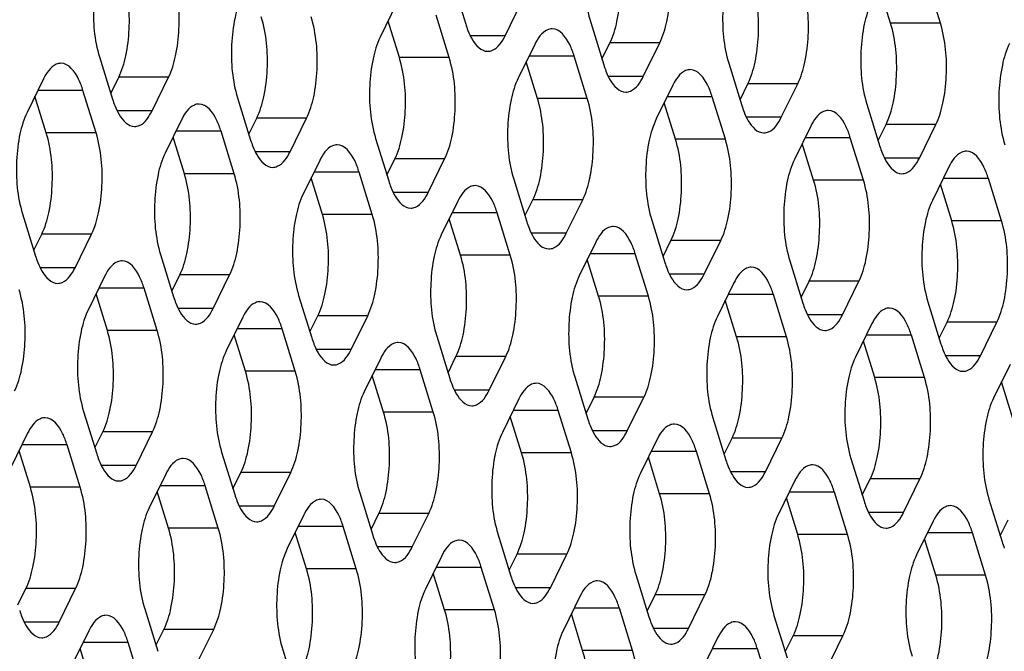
# Model space of a CAD drawing. Header units: millimetres. Extents: x 0 to 420, y 0 to 297.
# Tile 48 of 180: x 193.09 to 201.28, y 59.73 to 64.99. Entities that reach past the tile are written whole.
import ezdxf

# ---------------------------------------------------------------- set-up
doc = ezdxf.new("R2010")
doc.units = ezdxf.units.MM
doc.header["$LTSCALE"] = 23.1
doc.layers.add('ASSI', color=7, linetype='CONTINUOUS')

msp = doc.modelspace()

# ---------------------------------------------------------------- linework, layer by layer
at = {"layer": 'ASSI', "color": 7, "linetype": 'CONTINUOUS'}
for p, q in [((196.693458, 65.30616), (196.802388, 64.953663)), ((200.752488, 64.960503), (200.643558, 65.313)), ((200.338011, 64.960503), (200.243995, 65.264739)), ((197.130653, 64.856633), (197.267921, 65.136357)), ((196.227924, 65.123466), (196.090655, 64.843741)), ((196.250641, 64.673939), (196.156625, 64.978174)), ((196.665119, 64.673939), (196.556189, 65.026436)), ((197.842385, 64.966555), (197.951315, 64.614058)), ((197.376851, 64.78386), (197.239582, 64.504136)), ((197.936401, 64.662319), (198.002371, 64.796752)), ((198.27958, 64.517027), (198.416849, 64.796752)), ((193.755015, 64.67999), (193.863945, 64.327493)), ((197.814046, 64.334333), (197.705116, 64.68683)), ((197.399569, 64.334333), (197.305553, 64.638569)), ((198.991312, 64.626949), (199.100242, 64.274452)), ((193.289482, 64.497296), (193.152213, 64.217572)), ((193.849031, 64.375755), (193.915002, 64.510188)), ((194.19221, 64.230463), (194.329479, 64.510188)), ((193.726676, 64.047769), (193.617747, 64.400266)), ((198.525778, 64.444255), (198.38851, 64.16453)), ((199.085328, 64.322713), (199.151298, 64.457146)), ((199.428507, 64.177422), (199.565776, 64.457146)), ((193.312199, 64.047769), (193.218183, 64.352005)), ((194.903943, 64.340385), (195.012873, 63.987888)), ((198.962973, 63.994727), (198.854043, 64.347225)), ((198.548496, 63.994727), (198.45448, 64.298963)), ((200.140239, 64.287344), (200.249169, 63.934846)), ((194.438409, 64.157691), (194.30114, 63.877966)), ((194.997959, 64.036149), (195.063929, 64.170582)), ((195.341137, 63.890858), (195.478406, 64.170582)), ((199.674706, 64.104649), (199.537437, 63.824925)), ((200.234255, 63.983108), (200.300226, 64.117541)), ((200.577434, 63.837816), (200.714703, 64.117541)), ((194.461126, 63.708163), (194.36711, 64.012399)), ((194.875604, 63.708163), (194.766674, 64.06066)), ((196.05287, 64.000779), (196.1618, 63.648282)), ((200.1119, 63.655122), (200.002971, 64.007619)), ((199.697423, 63.655122), (199.603407, 63.959358)), ((196.146886, 63.696543), (196.212856, 63.830977)), ((196.490065, 63.551252), (196.627333, 63.830977)), ((195.587336, 63.818085), (195.450067, 63.538361)), ((200.823633, 63.765044), (200.686364, 63.485319)), ((195.610053, 63.368558), (195.516037, 63.672794)), ((196.024531, 63.368558), (195.915601, 63.721055)), ((197.201797, 63.661174), (197.310727, 63.308677)), ((201.260828, 63.315516), (201.151898, 63.668013)), ((200.84635, 63.315516), (200.752334, 63.619752)), ((196.736263, 63.478479), (196.598994, 63.198755)), ((197.295813, 63.356938), (197.361783, 63.491371)), ((197.638992, 63.211646), (197.776261, 63.491371)), ((193.114428, 63.37461), (193.223357, 63.022112)), ((197.173458, 63.028952), (197.064528, 63.381449)), ((196.758981, 63.028952), (196.664965, 63.333188)), ((198.350724, 63.321568), (198.459654, 62.969071)), ((193.208444, 63.070374), (193.274414, 63.204807)), ((193.551622, 62.925082), (193.688891, 63.204807)), ((197.885191, 63.138874), (197.747922, 62.859149)), ((198.44474, 63.017332), (198.51071, 63.151765)), ((198.787919, 62.872041), (198.925188, 63.151765)), ((194.263355, 63.035004), (194.372285, 62.682507)), ((198.322385, 62.689347), (198.213455, 63.041844)), ((197.907908, 62.689347), (197.813892, 62.993582)), ((199.499651, 62.981963), (199.608581, 62.629465)), ((193.797821, 62.85231), (193.660552, 62.572585)), ((194.357371, 62.730768), (194.423341, 62.865201)), ((194.70055, 62.585477), (194.837818, 62.865201)), ((199.034118, 62.799268), (198.896849, 62.519544)), ((199.593667, 62.677727), (199.659638, 62.81216)), ((199.936846, 62.532435), (200.074115, 62.81216)), ((193.820538, 62.402782), (193.726522, 62.707018)), ((194.235016, 62.402782), (194.126086, 62.755279)), ((195.412282, 62.695398), (195.521212, 62.342901)), ((199.471312, 62.349741), (199.362383, 62.702238)), ((199.056835, 62.349741), (198.962819, 62.653977)), ((200.648579, 62.642357), (200.757509, 62.28986)), ((195.506298, 62.391163), (195.572268, 62.525596)), ((195.849477, 62.245871), (195.986746, 62.525596)), ((194.946748, 62.512704), (194.809479, 62.23298)), ((200.183045, 62.459663), (200.045776, 62.179938)), ((200.742595, 62.338121), (200.808565, 62.472554)), ((201.085773, 62.19283), (201.223042, 62.472554)), ((194.969466, 62.063177), (194.87545, 62.367413)), ((195.383943, 62.063177), (195.275013, 62.415674)), ((196.561209, 62.355793), (196.670139, 62.003296)), ((200.62024, 62.010135), (200.51131, 62.362633)), ((200.205762, 62.010135), (200.111746, 62.314371)), ((196.095675, 62.173098), (195.958407, 61.893374)), ((196.655225, 62.051557), (196.721195, 62.18599)), ((196.998404, 61.906266), (197.135673, 62.18599)), ((201.331972, 62.120057), (201.194703, 61.840333)), ((196.118393, 61.723571), (196.024377, 62.027807)), ((196.53287, 61.723571), (196.42394, 62.076068)), ((197.710136, 62.016187), (197.819066, 61.66369)), ((201.354689, 61.67053), (201.260673, 61.974766)), ((197.244603, 61.833493), (197.107334, 61.553768)), ((197.804152, 61.711951), (197.870123, 61.846384)), ((198.147331, 61.56666), (198.2846, 61.846384)), ((193.622767, 61.729623), (193.731697, 61.377126)), ((197.681797, 61.383966), (197.572868, 61.736463)), ((197.26732, 61.383966), (197.173304, 61.688201)), ((198.859064, 61.676582), (198.967993, 61.324085)), ((193.157233, 61.546929), (193.019964, 61.267204)), ((193.716783, 61.425387), (193.782753, 61.55982)), ((194.059962, 61.280096), (194.19723, 61.55982)), ((193.594428, 61.097401), (193.485498, 61.449899)), ((198.39353, 61.493887), (198.256261, 61.214163)), ((198.95308, 61.372346), (199.01905, 61.506779)), ((199.296258, 61.227054), (199.433527, 61.506779)), ((193.17995, 61.097401), (193.085934, 61.401637)), ((194.771694, 61.390017), (194.880624, 61.03752)), ((198.830725, 61.04436), (198.721795, 61.396857)), ((198.416247, 61.04436), (198.322231, 61.348596)), ((200.007991, 61.336976), (200.116921, 60.984479)), ((194.30616, 61.207323), (194.168891, 60.927599)), ((194.86571, 61.085782), (194.93168, 61.220215)), ((195.208889, 60.94049), (195.346158, 61.220215)), ((199.542457, 61.154282), (199.405188, 60.874557)), ((200.102007, 61.03274), (200.167977, 61.167173)), ((200.445186, 60.887449), (200.582454, 61.167173)), ((194.328878, 60.757796), (194.234862, 61.062032)), ((194.743355, 60.757796), (194.634425, 61.110293)), ((195.920621, 61.050412), (196.029551, 60.697915)), ((199.979652, 60.704754), (199.870722, 61.057252)), ((199.565174, 60.704754), (199.471158, 61.00899)), ((201.156918, 60.99737), (201.265848, 60.644873)), ((196.014637, 60.746176), (196.080607, 60.880609)), ((196.357816, 60.600885), (196.495085, 60.880609)), ((195.455087, 60.867718), (195.317819, 60.587993)), ((200.691384, 60.814676), (200.554115, 60.534952)), ((201.250934, 60.693135), (201.316904, 60.827568)), ((195.477805, 60.41819), (195.383789, 60.722426)), ((195.892282, 60.41819), (195.783352, 60.770687)), ((201.128579, 60.365149), (201.019649, 60.717646)), ((197.069548, 60.710806), (197.178478, 60.358309)), ((200.714102, 60.365149), (200.620086, 60.669385)), ((196.604015, 60.528112), (196.466746, 60.248387)), ((197.163564, 60.40657), (197.229535, 60.541003)), ((197.506743, 60.261279), (197.644012, 60.541003)), ((197.041209, 60.078585), (196.93228, 60.431082)), ((196.626732, 60.078585), (196.532716, 60.382821)), ((198.218476, 60.371201), (198.327405, 60.018704)), ((193.076195, 60.120006), (193.142165, 60.254439)), ((193.419374, 59.974715), (193.556643, 60.254439)), ((197.752942, 60.188506), (197.615673, 59.908782)), ((198.312492, 60.066965), (198.378462, 60.201398)), ((198.65567, 59.921673), (198.792939, 60.201398)), ((194.131106, 60.084637), (194.240036, 59.732139)), ((198.190137, 59.738979), (198.081207, 60.091476)), ((197.775659, 59.738979), (197.681643, 60.043215)), ((199.367403, 60.031595), (199.476333, 59.679098)), ((193.665572, 59.901942), (193.528304, 59.622218)), ((194.225122, 59.780401), (194.291092, 59.914834)), ((194.568301, 59.635109), (194.70557, 59.914834)), ((198.901869, 59.848901), (198.7646, 59.569176)), ((199.461419, 59.727359), (199.527389, 59.861792)), ((199.804598, 59.582068), (199.941866, 59.861792)), ((193.68829, 59.452415), (193.594274, 59.756651)), ((194.102767, 59.452415), (193.993837, 59.804912)), ((195.280033, 59.745031), (195.388963, 59.392534)), ((199.339064, 59.399374), (199.230134, 59.751871))]:
    msp.add_line(p, q, dxfattribs=at)
at = {"layer": 'ASSI', "color": 9, "linetype": 'CONTINUOUS'}
for p, q in [((200.752488, 64.960503), (200.338011, 64.960503)), ((197.130653, 64.856633), (196.840515, 64.856633)), ((198.416849, 64.796752), (198.002371, 64.796752)), ((196.665119, 64.673939), (196.250641, 64.673939)), ((197.705116, 64.68683), (197.329236, 64.68683)), ((194.329479, 64.510188), (193.915002, 64.510188)), ((198.27958, 64.517027), (197.989442, 64.517027)), ((193.617747, 64.400266), (193.241866, 64.400266)), ((199.565776, 64.457146), (199.151298, 64.457146)), ((197.814046, 64.334333), (197.399569, 64.334333)), ((198.854043, 64.347225), (198.478163, 64.347225)), ((194.19221, 64.230463), (193.902072, 64.230463)), ((195.478406, 64.170582), (195.063929, 64.170582)), ((199.428507, 64.177422), (199.138369, 64.177422)), ((200.714703, 64.117541), (200.300226, 64.117541)), ((193.726676, 64.047769), (193.312199, 64.047769)), ((194.766674, 64.06066), (194.390793, 64.06066)), ((198.962973, 63.994727), (198.548496, 63.994727)), ((200.002971, 64.007619), (199.62709, 64.007619)), ((195.341137, 63.890858), (195.051, 63.890858)), ((196.627333, 63.830977), (196.212856, 63.830977)), ((200.577434, 63.837816), (200.287296, 63.837816)), ((194.875604, 63.708163), (194.461126, 63.708163)), ((195.915601, 63.721055), (195.539721, 63.721055)), ((201.151898, 63.668013), (200.776017, 63.668013)), ((200.1119, 63.655122), (199.697423, 63.655122)), ((196.490065, 63.551252), (196.199927, 63.551252)), ((197.776261, 63.491371), (197.361783, 63.491371)), ((196.024531, 63.368558), (195.610053, 63.368558)), ((197.064528, 63.381449), (196.688648, 63.381449)), ((201.260828, 63.315516), (200.84635, 63.315516)), ((193.688891, 63.204807), (193.274414, 63.204807)), ((197.638992, 63.211646), (197.348854, 63.211646)), ((198.925188, 63.151765), (198.51071, 63.151765)), ((197.173458, 63.028952), (196.758981, 63.028952)), ((198.213455, 63.041844), (197.837575, 63.041844)), ((193.551622, 62.925082), (193.261485, 62.925082)), ((194.837818, 62.865201), (194.423341, 62.865201)), ((198.787919, 62.872041), (198.497781, 62.872041)), ((200.074115, 62.81216), (199.659638, 62.81216)), ((194.126086, 62.755279), (193.750206, 62.755279)), ((198.322385, 62.689347), (197.907908, 62.689347)), ((199.362383, 62.702238), (198.986502, 62.702238)), ((194.70055, 62.585477), (194.410412, 62.585477)), ((195.986746, 62.525596), (195.572268, 62.525596)), ((199.936846, 62.532435), (199.646708, 62.532435)), ((201.223042, 62.472554), (200.808565, 62.472554)), ((194.235016, 62.402782), (193.820538, 62.402782)), ((195.275013, 62.415674), (194.899133, 62.415674)), ((200.51131, 62.362633), (200.135429, 62.362633)), ((199.471312, 62.349741), (199.056835, 62.349741)), ((195.849477, 62.245871), (195.559339, 62.245871)), ((201.085773, 62.19283), (200.795636, 62.19283)), ((197.135673, 62.18599), (196.721195, 62.18599)), ((195.383943, 62.063177), (194.969466, 62.063177)), ((196.42394, 62.076068), (196.04806, 62.076068)), ((200.62024, 62.010135), (200.205762, 62.010135)), ((196.998404, 61.906266), (196.708266, 61.906266)), ((198.2846, 61.846384), (197.870123, 61.846384)), ((196.53287, 61.723571), (196.118393, 61.723571)), ((197.572868, 61.736463), (197.196987, 61.736463)), ((194.19723, 61.55982), (193.782753, 61.55982)), ((198.147331, 61.56666), (197.857193, 61.56666)), ((193.485498, 61.449899), (193.109618, 61.449899)), ((199.433527, 61.506779), (199.01905, 61.506779)), ((197.681797, 61.383966), (197.26732, 61.383966)), ((198.721795, 61.396857), (198.345914, 61.396857)), ((194.059962, 61.280096), (193.769824, 61.280096)), ((195.346158, 61.220215), (194.93168, 61.220215)), ((199.296258, 61.227054), (199.006121, 61.227054)), ((200.582454, 61.167173), (200.167977, 61.167173)), ((193.594428, 61.097401), (193.17995, 61.097401)), ((194.634425, 61.110293), (194.258545, 61.110293)), ((198.830725, 61.04436), (198.416247, 61.04436)), ((199.870722, 61.057252), (199.494842, 61.057252)), ((195.208889, 60.94049), (194.918751, 60.94049)), ((196.495085, 60.880609), (196.080607, 60.880609)), ((200.445186, 60.887449), (200.155048, 60.887449)), ((194.743355, 60.757796), (194.328878, 60.757796)), ((195.783352, 60.770687), (195.407472, 60.770687)), ((201.019649, 60.717646), (200.643769, 60.717646)), ((199.979652, 60.704754), (199.565174, 60.704754)), ((196.357816, 60.600885), (196.067678, 60.600885)), ((197.644012, 60.541003), (197.229535, 60.541003)), ((195.892282, 60.41819), (195.477805, 60.41819)), ((196.93228, 60.431082), (196.556399, 60.431082)), ((201.128579, 60.365149), (200.714102, 60.365149)), ((193.556643, 60.254439), (193.142165, 60.254439)), ((197.506743, 60.261279), (197.216605, 60.261279)), ((198.792939, 60.201398), (198.378462, 60.201398)), ((197.041209, 60.078585), (196.626732, 60.078585)), ((198.081207, 60.091476), (197.705326, 60.091476)), ((193.419374, 59.974715), (193.129236, 59.974715)), ((194.70557, 59.914834), (194.291092, 59.914834)), ((198.65567, 59.921673), (198.365533, 59.921673)), ((199.941866, 59.861792), (199.527389, 59.861792)), ((193.993837, 59.804912), (193.617957, 59.804912)), ((198.190137, 59.738979), (197.775659, 59.738979)), ((199.230134, 59.751871), (198.854254, 59.751871))]:
    msp.add_line(p, q, dxfattribs=at)
at = {"layer": 'ASSI', "color": 7, "linetype": 'CONTINUOUS'}
for centre in [(197.521634, 65.174867), (198.670561, 64.835261), (194.583192, 64.548697), (199.819488, 64.495656), (195.732119, 64.209092), (200.968416, 64.15605), (196.881046, 63.869486), (198.029973, 63.52988), (193.942604, 63.243316), (199.178901, 63.190275), (195.091531, 62.903711), (200.327828, 62.850669), (196.240458, 62.564105), (201.476755, 62.511064), (197.389385, 62.2245), (198.538313, 61.884894), (194.450943, 61.59833), (199.68724, 61.545288), (195.59987, 61.258724), (200.836167, 61.205683), (196.748797, 60.919119), (201.985094, 60.866077), (197.897725, 60.579513), (193.810355, 60.292949), (199.046652, 60.239907)]:
    msp.add_arc(centre, 0.752494, 197.0952528, 201.3642162, dxfattribs=at)
for points, knots in [([(197.88017, 65.809517), (197.85256, 65.753253), (197.812607, 65.619815), (197.779944, 65.33616), (197.79866, 65.10805), (197.842385, 64.966555)], [0, 0, 0, 0, 0.21941541, 0.48151876, 1, 1, 1, 1]), ([(198.002371, 64.796752), (198.029981, 64.853016), (198.069935, 64.986454), (198.102598, 65.270109), (198.083882, 65.498218), (198.040156, 65.639714)], [0, 0, 0, 0, 0.21941541, 0.48151876, 1, 1, 1, 1]), ([(198.416849, 64.796752), (198.444459, 64.853016), (198.484412, 64.986454), (198.517075, 65.270109), (198.498359, 65.498218), (198.454634, 65.639714)], [0, 0, 0, 0, 0.21941541, 0.48151876, 1, 1, 1, 1]), ([(193.792801, 65.522953), (193.765191, 65.466689), (193.725237, 65.333251), (193.692574, 65.049596), (193.71129, 64.821486), (193.755015, 64.67999)], [0, 0, 0, 0, 0.21941541, 0.48151876, 1, 1, 1, 1]), ([(199.029098, 65.469911), (199.001487, 65.413647), (198.961534, 65.280209), (198.928871, 64.996554), (198.947587, 64.768445), (198.991312, 64.626949)], [0, 0, 0, 0, 0.21941541, 0.48151876, 1, 1, 1, 1]), ([(193.915002, 64.510188), (193.942612, 64.566451), (193.982565, 64.69989), (194.015228, 64.983545), (193.996512, 65.211654), (193.952787, 65.35315)], [0, 0, 0, 0, 0.21941541, 0.48151876, 1, 1, 1, 1]), ([(194.329479, 64.510188), (194.357089, 64.566451), (194.397043, 64.69989), (194.429706, 64.983545), (194.41099, 65.211654), (194.367264, 65.35315)], [0, 0, 0, 0, 0.21941541, 0.48151876, 1, 1, 1, 1]), ([(199.151298, 64.457146), (199.178909, 64.51341), (199.218862, 64.646848), (199.251525, 64.930503), (199.232809, 65.158613), (199.189084, 65.300108)], [0, 0, 0, 0, 0.21941541, 0.48151876, 1, 1, 1, 1]), ([(199.565776, 64.457146), (199.593386, 64.51341), (199.63334, 64.646848), (199.666002, 64.930503), (199.647287, 65.158613), (199.603561, 65.300108)], [0, 0, 0, 0, 0.21941541, 0.48151876, 1, 1, 1, 1]), ([(194.941728, 65.183347), (194.914118, 65.127083), (194.874164, 64.993645), (194.841501, 64.70999), (194.860217, 64.48188), (194.903943, 64.340385)], [0, 0, 0, 0, 0.21941541, 0.48151876, 1, 1, 1, 1]), ([(200.178025, 65.130306), (200.150414, 65.074042), (200.110461, 64.940604), (200.077798, 64.656949), (200.096514, 64.428839), (200.140239, 64.287344)], [0, 0, 0, 0, 0.21941541, 0.48151876, 1, 1, 1, 1]), ([(195.063929, 64.170582), (195.091539, 64.226846), (195.131493, 64.360284), (195.164155, 64.643939), (195.14544, 64.872049), (195.101714, 65.013544)], [0, 0, 0, 0, 0.21941541, 0.48151876, 1, 1, 1, 1]), ([(195.478406, 64.170582), (195.506017, 64.226846), (195.54597, 64.360284), (195.578633, 64.643939), (195.559917, 64.872049), (195.516192, 65.013544)], [0, 0, 0, 0, 0.21941541, 0.48151876, 1, 1, 1, 1]), ([(196.820849, 64.900737), (196.83085, 64.875275), (196.862723, 64.803403), (196.931022, 64.726634), (196.985516, 64.726638)], [0, 0, 0, 0, 0.33421878, 1, 1, 1, 1]), ([(197.521988, 64.913855), (197.508699, 64.913854), (197.441239, 64.897392), (197.400552, 64.832158), (197.376851, 64.78386)], [0, 0, 0, 0, 0.19807466, 1, 1, 1, 1]), ([(197.705116, 64.68683), (197.695042, 64.71943), (197.663182, 64.808359), (197.587531, 64.91386), (197.521988, 64.913855)], [0, 0, 0, 0, 0.34235998, 1, 1, 1, 1]), ([(200.300226, 64.117541), (200.327836, 64.173804), (200.367789, 64.307243), (200.400452, 64.590898), (200.381736, 64.819007), (200.338011, 64.960503)], [0, 0, 0, 0, 0.21941541, 0.48151876, 1, 1, 1, 1]), ([(200.714703, 64.117541), (200.742313, 64.173804), (200.782267, 64.307243), (200.81493, 64.590898), (200.796214, 64.819007), (200.752488, 64.960503)], [0, 0, 0, 0, 0.21941541, 0.48151876, 1, 1, 1, 1]), ([(196.090655, 64.843741), (196.063045, 64.787478), (196.023091, 64.65404), (195.990429, 64.370385), (196.009144, 64.142275), (196.05287, 64.000779)], [0, 0, 0, 0, 0.21941541, 0.48151876, 1, 1, 1, 1]), ([(196.985516, 64.726638), (196.998804, 64.726639), (197.066265, 64.743101), (197.106952, 64.808335), (197.130653, 64.856633)], [0, 0, 0, 0, 0.19807466, 1, 1, 1, 1]), ([(201.326952, 64.7907), (201.299342, 64.734436), (201.259388, 64.600998), (201.226725, 64.317343), (201.245441, 64.089234), (201.289167, 63.947738)], [0, 0, 0, 0, 0.21941541, 0.48151876, 1, 1, 1, 1]), ([(196.212856, 63.830977), (196.240466, 63.88724), (196.28042, 64.020678), (196.313083, 64.304333), (196.294367, 64.532443), (196.250641, 64.673939)], [0, 0, 0, 0, 0.21941541, 0.48151876, 1, 1, 1, 1]), ([(196.627333, 63.830977), (196.654944, 63.88724), (196.694897, 64.020678), (196.72756, 64.304333), (196.708844, 64.532443), (196.665119, 64.673939)], [0, 0, 0, 0, 0.21941541, 0.48151876, 1, 1, 1, 1]), ([(193.434618, 64.627291), (193.42133, 64.62729), (193.353869, 64.610828), (193.313183, 64.545594), (193.289482, 64.497296)], [0, 0, 0, 0, 0.19807466, 1, 1, 1, 1]), ([(193.617747, 64.400266), (193.607672, 64.432866), (193.575812, 64.521795), (193.500162, 64.627296), (193.434618, 64.627291)], [0, 0, 0, 0, 0.34235998, 1, 1, 1, 1]), ([(198.670915, 64.57425), (198.657627, 64.574249), (198.590166, 64.557786), (198.549479, 64.492552), (198.525778, 64.444255)], [0, 0, 0, 0, 0.19807466, 1, 1, 1, 1]), ([(198.854043, 64.347225), (198.843969, 64.379825), (198.812109, 64.468753), (198.736458, 64.574255), (198.670915, 64.57425)], [0, 0, 0, 0, 0.34235998, 1, 1, 1, 1]), ([(197.239582, 64.504136), (197.211972, 64.447872), (197.172019, 64.314434), (197.139356, 64.030779), (197.158072, 63.802669), (197.201797, 63.661174)], [0, 0, 0, 0, 0.21941541, 0.48151876, 1, 1, 1, 1]), ([(197.969776, 64.561132), (197.979777, 64.53567), (198.01165, 64.463797), (198.079949, 64.387028), (198.134443, 64.387032)], [0, 0, 0, 0, 0.33421878, 1, 1, 1, 1]), ([(198.134443, 64.387032), (198.147732, 64.387033), (198.215192, 64.403496), (198.255879, 64.46873), (198.27958, 64.517027)], [0, 0, 0, 0, 0.19807466, 1, 1, 1, 1]), ([(197.361783, 63.491371), (197.389393, 63.547635), (197.429347, 63.681073), (197.46201, 63.964728), (197.443294, 64.192837), (197.399569, 64.334333)], [0, 0, 0, 0, 0.21941541, 0.48151876, 1, 1, 1, 1]), ([(197.776261, 63.491371), (197.803871, 63.547635), (197.843824, 63.681073), (197.876487, 63.964728), (197.857771, 64.192837), (197.814046, 64.334333)], [0, 0, 0, 0, 0.21941541, 0.48151876, 1, 1, 1, 1]), ([(193.882407, 64.274567), (193.892407, 64.249105), (193.924281, 64.177233), (193.99258, 64.100464), (194.047074, 64.100468)], [0, 0, 0, 0, 0.33421878, 1, 1, 1, 1]), ([(194.583546, 64.287686), (194.570257, 64.287685), (194.502796, 64.271222), (194.46211, 64.205988), (194.438409, 64.157691)], [0, 0, 0, 0, 0.19807466, 1, 1, 1, 1]), ([(194.766674, 64.06066), (194.7566, 64.09326), (194.724739, 64.182189), (194.649089, 64.28769), (194.583546, 64.287686)], [0, 0, 0, 0, 0.34235998, 1, 1, 1, 1]), ([(193.152213, 64.217572), (193.124603, 64.161308), (193.084649, 64.02787), (193.051986, 63.744215), (193.070702, 63.516105), (193.114428, 63.37461)], [0, 0, 0, 0, 0.21941541, 0.48151876, 1, 1, 1, 1]), ([(194.047074, 64.100468), (194.060362, 64.100469), (194.127823, 64.116932), (194.168509, 64.182166), (194.19221, 64.230463)], [0, 0, 0, 0, 0.19807466, 1, 1, 1, 1]), ([(198.38851, 64.16453), (198.360899, 64.108267), (198.320946, 63.974828), (198.288283, 63.691173), (198.306999, 63.463064), (198.350724, 63.321568)], [0, 0, 0, 0, 0.21941541, 0.48151876, 1, 1, 1, 1]), ([(199.118704, 64.221526), (199.128704, 64.196064), (199.160578, 64.124192), (199.228877, 64.047423), (199.28337, 64.047427)], [0, 0, 0, 0, 0.33421878, 1, 1, 1, 1]), ([(199.28337, 64.047427), (199.296659, 64.047428), (199.364119, 64.06389), (199.404806, 64.129124), (199.428507, 64.177422)], [0, 0, 0, 0, 0.19807466, 1, 1, 1, 1]), ([(199.819842, 64.234644), (199.806554, 64.234643), (199.739093, 64.218181), (199.698407, 64.152947), (199.674706, 64.104649)], [0, 0, 0, 0, 0.19807466, 1, 1, 1, 1]), ([(200.002971, 64.007619), (199.992896, 64.040219), (199.961036, 64.129148), (199.885386, 64.234649), (199.819842, 64.234644)], [0, 0, 0, 0, 0.34235998, 1, 1, 1, 1]), ([(193.274414, 63.204807), (193.302024, 63.261071), (193.341977, 63.394509), (193.37464, 63.678164), (193.355924, 63.906273), (193.312199, 64.047769)], [0, 0, 0, 0, 0.21941541, 0.48151876, 1, 1, 1, 1]), ([(193.688891, 63.204807), (193.716501, 63.261071), (193.756455, 63.394509), (193.789118, 63.678164), (193.770402, 63.906273), (193.726676, 64.047769)], [0, 0, 0, 0, 0.21941541, 0.48151876, 1, 1, 1, 1]), ([(198.51071, 63.151765), (198.538321, 63.208029), (198.578274, 63.341467), (198.610937, 63.625122), (198.592221, 63.853232), (198.548496, 63.994727)], [0, 0, 0, 0, 0.21941541, 0.48151876, 1, 1, 1, 1]), ([(198.925188, 63.151765), (198.952798, 63.208029), (198.992752, 63.341467), (199.025414, 63.625122), (199.006699, 63.853232), (198.962973, 63.994727)], [0, 0, 0, 0, 0.21941541, 0.48151876, 1, 1, 1, 1]), ([(195.031334, 63.934962), (195.041335, 63.9095), (195.073208, 63.837628), (195.141507, 63.760859), (195.196001, 63.760863)], [0, 0, 0, 0, 0.33421878, 1, 1, 1, 1]), ([(195.732473, 63.94808), (195.719184, 63.948079), (195.651724, 63.931617), (195.611037, 63.866383), (195.587336, 63.818085)], [0, 0, 0, 0, 0.19807466, 1, 1, 1, 1]), ([(195.915601, 63.721055), (195.905527, 63.753655), (195.873666, 63.842583), (195.798016, 63.948085), (195.732473, 63.94808)], [0, 0, 0, 0, 0.34235998, 1, 1, 1, 1]), ([(194.30114, 63.877966), (194.27353, 63.821702), (194.233576, 63.688264), (194.200914, 63.404609), (194.219629, 63.1765), (194.263355, 63.035004)], [0, 0, 0, 0, 0.21941541, 0.48151876, 1, 1, 1, 1]), ([(195.196001, 63.760863), (195.209289, 63.760863), (195.27675, 63.777326), (195.317436, 63.84256), (195.341137, 63.890858)], [0, 0, 0, 0, 0.19807466, 1, 1, 1, 1]), ([(200.267631, 63.88192), (200.277631, 63.856458), (200.309505, 63.784586), (200.377804, 63.707817), (200.432298, 63.707821)], [0, 0, 0, 0, 0.33421878, 1, 1, 1, 1]), ([(200.432298, 63.707821), (200.445586, 63.707822), (200.513047, 63.724285), (200.553733, 63.789519), (200.577434, 63.837816)], [0, 0, 0, 0, 0.19807466, 1, 1, 1, 1]), ([(200.968769, 63.895039), (200.955481, 63.895038), (200.88802, 63.878575), (200.847334, 63.813341), (200.823633, 63.765044)], [0, 0, 0, 0, 0.19807466, 1, 1, 1, 1]), ([(201.151898, 63.668013), (201.141824, 63.700613), (201.109963, 63.789542), (201.034313, 63.895043), (200.968769, 63.895039)], [0, 0, 0, 0, 0.34235998, 1, 1, 1, 1]), ([(199.537437, 63.824925), (199.509827, 63.768661), (199.469873, 63.635223), (199.43721, 63.351568), (199.455926, 63.123458), (199.499651, 62.981963)], [0, 0, 0, 0, 0.21941541, 0.48151876, 1, 1, 1, 1]), ([(194.423341, 62.865201), (194.450951, 62.921465), (194.490905, 63.054903), (194.523567, 63.338558), (194.504852, 63.566668), (194.461126, 63.708163)], [0, 0, 0, 0, 0.21941541, 0.48151876, 1, 1, 1, 1]), ([(194.837818, 62.865201), (194.865429, 62.921465), (194.905382, 63.054903), (194.938045, 63.338558), (194.919329, 63.566668), (194.875604, 63.708163)], [0, 0, 0, 0, 0.21941541, 0.48151876, 1, 1, 1, 1]), ([(196.180261, 63.595356), (196.190262, 63.569894), (196.222135, 63.498022), (196.290434, 63.421253), (196.344928, 63.421257)], [0, 0, 0, 0, 0.33421878, 1, 1, 1, 1]), ([(196.8814, 63.608474), (196.868111, 63.608474), (196.800651, 63.592011), (196.759964, 63.526777), (196.736263, 63.478479)], [0, 0, 0, 0, 0.19807466, 1, 1, 1, 1]), ([(197.064528, 63.381449), (197.054454, 63.414049), (197.022594, 63.502978), (196.946943, 63.608479), (196.8814, 63.608474)], [0, 0, 0, 0, 0.34235998, 1, 1, 1, 1]), ([(199.659638, 62.81216), (199.687248, 62.868424), (199.727201, 63.001862), (199.759864, 63.285517), (199.741148, 63.513626), (199.697423, 63.655122)], [0, 0, 0, 0, 0.21941541, 0.48151876, 1, 1, 1, 1]), ([(200.074115, 62.81216), (200.101725, 62.868424), (200.141679, 63.001862), (200.174342, 63.285517), (200.155626, 63.513626), (200.1119, 63.655122)], [0, 0, 0, 0, 0.21941541, 0.48151876, 1, 1, 1, 1]), ([(195.450067, 63.538361), (195.422457, 63.482097), (195.382504, 63.348659), (195.349841, 63.065004), (195.368557, 62.836894), (195.412282, 62.695398)], [0, 0, 0, 0, 0.21941541, 0.48151876, 1, 1, 1, 1]), ([(196.344928, 63.421257), (196.358216, 63.421258), (196.425677, 63.43772), (196.466364, 63.502954), (196.490065, 63.551252)], [0, 0, 0, 0, 0.19807466, 1, 1, 1, 1]), ([(200.686364, 63.485319), (200.658754, 63.429055), (200.6188, 63.295617), (200.586137, 63.011962), (200.604853, 62.783853), (200.648579, 62.642357)], [0, 0, 0, 0, 0.21941541, 0.48151876, 1, 1, 1, 1]), ([(195.572268, 62.525596), (195.599878, 62.581859), (195.639832, 62.715297), (195.672495, 62.998952), (195.653779, 63.227062), (195.610053, 63.368558)], [0, 0, 0, 0, 0.21941541, 0.48151876, 1, 1, 1, 1]), ([(195.986746, 62.525596), (196.014356, 62.581859), (196.054309, 62.715297), (196.086972, 62.998952), (196.068256, 63.227062), (196.024531, 63.368558)], [0, 0, 0, 0, 0.21941541, 0.48151876, 1, 1, 1, 1]), ([(197.329188, 63.255751), (197.339189, 63.230289), (197.371062, 63.158416), (197.439362, 63.081647), (197.493855, 63.081651)], [0, 0, 0, 0, 0.33421878, 1, 1, 1, 1]), ([(198.030327, 63.268869), (198.017039, 63.268868), (197.949578, 63.252406), (197.908892, 63.187171), (197.885191, 63.138874)], [0, 0, 0, 0, 0.19807466, 1, 1, 1, 1]), ([(198.213455, 63.041844), (198.203381, 63.074444), (198.171521, 63.163372), (198.09587, 63.268874), (198.030327, 63.268869)], [0, 0, 0, 0, 0.34235998, 1, 1, 1, 1]), ([(200.808565, 62.472554), (200.836175, 62.528818), (200.876129, 62.662256), (200.908791, 62.945911), (200.890076, 63.174021), (200.84635, 63.315516)], [0, 0, 0, 0, 0.21941541, 0.48151876, 1, 1, 1, 1]), ([(201.223042, 62.472554), (201.250653, 62.528818), (201.290606, 62.662256), (201.323269, 62.945911), (201.304553, 63.174021), (201.260828, 63.315516)], [0, 0, 0, 0, 0.21941541, 0.48151876, 1, 1, 1, 1]), ([(196.598994, 63.198755), (196.571384, 63.142491), (196.531431, 63.009053), (196.498768, 62.725398), (196.517484, 62.497288), (196.561209, 62.355793)], [0, 0, 0, 0, 0.21941541, 0.48151876, 1, 1, 1, 1]), ([(197.493855, 63.081651), (197.507144, 63.081652), (197.574604, 63.098115), (197.615291, 63.163349), (197.638992, 63.211646)], [0, 0, 0, 0, 0.19807466, 1, 1, 1, 1]), ([(196.721195, 62.18599), (196.748806, 62.242254), (196.788759, 62.375692), (196.821422, 62.659347), (196.802706, 62.887457), (196.758981, 63.028952)], [0, 0, 0, 0, 0.21941541, 0.48151876, 1, 1, 1, 1]), ([(197.135673, 62.18599), (197.163283, 62.242254), (197.203236, 62.375692), (197.235899, 62.659347), (197.217184, 62.887457), (197.173458, 63.028952)], [0, 0, 0, 0, 0.21941541, 0.48151876, 1, 1, 1, 1]), ([(193.241819, 62.969186), (193.251819, 62.943724), (193.283693, 62.871852), (193.351992, 62.795083), (193.406486, 62.795087)], [0, 0, 0, 0, 0.33421878, 1, 1, 1, 1]), ([(193.406486, 62.795087), (193.419774, 62.795088), (193.487235, 62.811551), (193.527921, 62.876785), (193.551622, 62.925082)], [0, 0, 0, 0, 0.19807466, 1, 1, 1, 1]), ([(193.942958, 62.982305), (193.929669, 62.982304), (193.862208, 62.965841), (193.821522, 62.900607), (193.797821, 62.85231)], [0, 0, 0, 0, 0.19807466, 1, 1, 1, 1]), ([(194.126086, 62.755279), (194.116012, 62.787879), (194.084151, 62.876808), (194.008501, 62.982309), (193.942958, 62.982305)], [0, 0, 0, 0, 0.34235998, 1, 1, 1, 1]), ([(199.179254, 62.929263), (199.165966, 62.929262), (199.098505, 62.9128), (199.057819, 62.847566), (199.034118, 62.799268)], [0, 0, 0, 0, 0.19807466, 1, 1, 1, 1]), ([(199.362383, 62.702238), (199.352308, 62.734838), (199.320448, 62.823767), (199.244798, 62.929268), (199.179254, 62.929263)], [0, 0, 0, 0, 0.34235998, 1, 1, 1, 1]), ([(197.747922, 62.859149), (197.720311, 62.802886), (197.680358, 62.669447), (197.647695, 62.385792), (197.666411, 62.157683), (197.710136, 62.016187)], [0, 0, 0, 0, 0.21941541, 0.48151876, 1, 1, 1, 1]), ([(198.478116, 62.916145), (198.488116, 62.890683), (198.51999, 62.818811), (198.588289, 62.742042), (198.642782, 62.742046)], [0, 0, 0, 0, 0.33421878, 1, 1, 1, 1]), ([(198.642782, 62.742046), (198.656071, 62.742047), (198.723532, 62.758509), (198.764218, 62.823743), (198.787919, 62.872041)], [0, 0, 0, 0, 0.19807466, 1, 1, 1, 1]), ([(193.048303, 61.899426), (193.075913, 61.95569), (193.115867, 62.089128), (193.14853, 62.372783), (193.129814, 62.600892), (193.086089, 62.742388)], [0, 0, 0, 0, 0.21941541, 0.48151876, 1, 1, 1, 1]), ([(197.870123, 61.846384), (197.897733, 61.902648), (197.937686, 62.036086), (197.970349, 62.319741), (197.951633, 62.547851), (197.907908, 62.689347)], [0, 0, 0, 0, 0.21941541, 0.48151876, 1, 1, 1, 1]), ([(198.2846, 61.846384), (198.31221, 61.902648), (198.352164, 62.036086), (198.384827, 62.319741), (198.366111, 62.547851), (198.322385, 62.689347)], [0, 0, 0, 0, 0.21941541, 0.48151876, 1, 1, 1, 1]), ([(194.390746, 62.629581), (194.400747, 62.604119), (194.43262, 62.532247), (194.500919, 62.455478), (194.555413, 62.455482)], [0, 0, 0, 0, 0.33421878, 1, 1, 1, 1]), ([(195.091885, 62.642699), (195.078596, 62.642698), (195.011136, 62.626236), (194.970449, 62.561002), (194.946748, 62.512704)], [0, 0, 0, 0, 0.19807466, 1, 1, 1, 1]), ([(195.275013, 62.415674), (195.264939, 62.448274), (195.233078, 62.537203), (195.157428, 62.642704), (195.091885, 62.642699)], [0, 0, 0, 0, 0.34235998, 1, 1, 1, 1]), ([(193.660552, 62.572585), (193.632942, 62.516321), (193.592988, 62.382883), (193.560326, 62.099228), (193.579041, 61.871119), (193.622767, 61.729623)], [0, 0, 0, 0, 0.21941541, 0.48151876, 1, 1, 1, 1]), ([(194.555413, 62.455482), (194.568701, 62.455483), (194.636162, 62.471945), (194.676849, 62.537179), (194.70055, 62.585477)], [0, 0, 0, 0, 0.19807466, 1, 1, 1, 1]), ([(198.896849, 62.519544), (198.869239, 62.46328), (198.829285, 62.329842), (198.796622, 62.046187), (198.815338, 61.818077), (198.859064, 61.676582)], [0, 0, 0, 0, 0.21941541, 0.48151876, 1, 1, 1, 1]), ([(199.627043, 62.57654), (199.637043, 62.551077), (199.668917, 62.479205), (199.737216, 62.402436), (199.79171, 62.40244)], [0, 0, 0, 0, 0.33421878, 1, 1, 1, 1]), ([(199.79171, 62.40244), (199.804998, 62.402441), (199.872459, 62.418904), (199.913145, 62.484138), (199.936846, 62.532435)], [0, 0, 0, 0, 0.19807466, 1, 1, 1, 1]), ([(200.328182, 62.589658), (200.314893, 62.589657), (200.247432, 62.573194), (200.206746, 62.50796), (200.183045, 62.459663)], [0, 0, 0, 0, 0.19807466, 1, 1, 1, 1]), ([(200.51131, 62.362633), (200.501236, 62.395233), (200.469375, 62.484161), (200.393725, 62.589662), (200.328182, 62.589658)], [0, 0, 0, 0, 0.34235998, 1, 1, 1, 1]), ([(193.782753, 61.55982), (193.810363, 61.616084), (193.850317, 61.749522), (193.88298, 62.033177), (193.864264, 62.261287), (193.820538, 62.402782)], [0, 0, 0, 0, 0.21941541, 0.48151876, 1, 1, 1, 1]), ([(194.19723, 61.55982), (194.224841, 61.616084), (194.264794, 61.749522), (194.297457, 62.033177), (194.278741, 62.261287), (194.235016, 62.402782)], [0, 0, 0, 0, 0.21941541, 0.48151876, 1, 1, 1, 1]), ([(195.539673, 62.289975), (195.549674, 62.264513), (195.581547, 62.192641), (195.649846, 62.115872), (195.70434, 62.115876)], [0, 0, 0, 0, 0.33421878, 1, 1, 1, 1]), ([(196.240812, 62.303094), (196.227524, 62.303093), (196.160063, 62.28663), (196.119376, 62.221396), (196.095675, 62.173098)], [0, 0, 0, 0, 0.19807466, 1, 1, 1, 1]), ([(196.42394, 62.076068), (196.413866, 62.108668), (196.382006, 62.197597), (196.306355, 62.303098), (196.240812, 62.303094)], [0, 0, 0, 0, 0.34235998, 1, 1, 1, 1]), ([(199.01905, 61.506779), (199.04666, 61.563043), (199.086613, 61.696481), (199.119276, 61.980136), (199.10056, 62.208245), (199.056835, 62.349741)], [0, 0, 0, 0, 0.21941541, 0.48151876, 1, 1, 1, 1]), ([(199.433527, 61.506779), (199.461137, 61.563043), (199.501091, 61.696481), (199.533754, 61.980136), (199.515038, 62.208245), (199.471312, 62.349741)], [0, 0, 0, 0, 0.21941541, 0.48151876, 1, 1, 1, 1]), ([(194.809479, 62.23298), (194.781869, 62.176716), (194.741916, 62.043278), (194.709253, 61.759623), (194.727969, 61.531513), (194.771694, 61.390017)], [0, 0, 0, 0, 0.21941541, 0.48151876, 1, 1, 1, 1]), ([(195.70434, 62.115876), (195.717629, 62.115877), (195.785089, 62.132339), (195.825776, 62.197574), (195.849477, 62.245871)], [0, 0, 0, 0, 0.19807466, 1, 1, 1, 1]), ([(200.77597, 62.236934), (200.785971, 62.211472), (200.817844, 62.1396), (200.886143, 62.062831), (200.940637, 62.062835)], [0, 0, 0, 0, 0.33421878, 1, 1, 1, 1]), ([(200.940637, 62.062835), (200.953925, 62.062836), (201.021386, 62.079298), (201.062072, 62.144532), (201.085773, 62.19283)], [0, 0, 0, 0, 0.19807466, 1, 1, 1, 1]), ([(200.045776, 62.179938), (200.018166, 62.123674), (199.978212, 61.990236), (199.94555, 61.706581), (199.964265, 61.478472), (200.007991, 61.336976)], [0, 0, 0, 0, 0.21941541, 0.48151876, 1, 1, 1, 1]), ([(194.93168, 61.220215), (194.95929, 61.276478), (194.999244, 61.409917), (195.031907, 61.693572), (195.013191, 61.921681), (194.969466, 62.063177)], [0, 0, 0, 0, 0.21941541, 0.48151876, 1, 1, 1, 1]), ([(195.346158, 61.220215), (195.373768, 61.276478), (195.413721, 61.409917), (195.446384, 61.693572), (195.427668, 61.921681), (195.383943, 62.063177)], [0, 0, 0, 0, 0.21941541, 0.48151876, 1, 1, 1, 1]), ([(196.688601, 61.95037), (196.698601, 61.924908), (196.730474, 61.853035), (196.798774, 61.776267), (196.853267, 61.77627)], [0, 0, 0, 0, 0.33421878, 1, 1, 1, 1]), ([(197.389739, 61.963488), (197.376451, 61.963487), (197.30899, 61.947025), (197.268304, 61.88179), (197.244603, 61.833493)], [0, 0, 0, 0, 0.19807466, 1, 1, 1, 1]), ([(197.572868, 61.736463), (197.562793, 61.769063), (197.530933, 61.857991), (197.455282, 61.963493), (197.389739, 61.963488)], [0, 0, 0, 0, 0.34235998, 1, 1, 1, 1]), ([(200.167977, 61.167173), (200.195587, 61.223437), (200.235541, 61.356875), (200.268203, 61.64053), (200.249488, 61.86864), (200.205762, 62.010135)], [0, 0, 0, 0, 0.21941541, 0.48151876, 1, 1, 1, 1]), ([(200.582454, 61.167173), (200.610065, 61.223437), (200.650018, 61.356875), (200.682681, 61.64053), (200.663965, 61.86864), (200.62024, 62.010135)], [0, 0, 0, 0, 0.21941541, 0.48151876, 1, 1, 1, 1]), ([(195.958407, 61.893374), (195.930796, 61.83711), (195.890843, 61.703672), (195.85818, 61.420017), (195.876896, 61.191907), (195.920621, 61.050412)], [0, 0, 0, 0, 0.21941541, 0.48151876, 1, 1, 1, 1]), ([(196.853267, 61.77627), (196.866556, 61.776271), (196.934016, 61.792734), (196.974703, 61.857968), (196.998404, 61.906266)], [0, 0, 0, 0, 0.19807466, 1, 1, 1, 1]), ([(201.194703, 61.840333), (201.167093, 61.784069), (201.12714, 61.650631), (201.094477, 61.366976), (201.113193, 61.138866), (201.156918, 60.99737)], [0, 0, 0, 0, 0.21941541, 0.48151876, 1, 1, 1, 1]), ([(196.080607, 60.880609), (196.108218, 60.936873), (196.148171, 61.070311), (196.180834, 61.353966), (196.162118, 61.582076), (196.118393, 61.723571)], [0, 0, 0, 0, 0.21941541, 0.48151876, 1, 1, 1, 1]), ([(196.495085, 60.880609), (196.522695, 60.936873), (196.562649, 61.070311), (196.595311, 61.353966), (196.576596, 61.582076), (196.53287, 61.723571)], [0, 0, 0, 0, 0.21941541, 0.48151876, 1, 1, 1, 1]), ([(193.30237, 61.676924), (193.289081, 61.676923), (193.221621, 61.66046), (193.180934, 61.595226), (193.157233, 61.546929)], [0, 0, 0, 0, 0.19807466, 1, 1, 1, 1]), ([(193.485498, 61.449899), (193.475424, 61.482499), (193.443563, 61.571427), (193.367913, 61.676929), (193.30237, 61.676924)], [0, 0, 0, 0, 0.34235998, 1, 1, 1, 1]), ([(198.538666, 61.623882), (198.525378, 61.623881), (198.457917, 61.607419), (198.417231, 61.542185), (198.39353, 61.493887)], [0, 0, 0, 0, 0.19807466, 1, 1, 1, 1]), ([(198.721795, 61.396857), (198.711721, 61.429457), (198.67986, 61.518386), (198.60421, 61.623887), (198.538666, 61.623882)], [0, 0, 0, 0, 0.34235998, 1, 1, 1, 1]), ([(197.107334, 61.553768), (197.079724, 61.497505), (197.03977, 61.364067), (197.007107, 61.080412), (197.025823, 60.852302), (197.069548, 60.710806)], [0, 0, 0, 0, 0.21941541, 0.48151876, 1, 1, 1, 1]), ([(197.837528, 61.610764), (197.847528, 61.585302), (197.879402, 61.51343), (197.947701, 61.436661), (198.002195, 61.436665)], [0, 0, 0, 0, 0.33421878, 1, 1, 1, 1]), ([(198.002195, 61.436665), (198.015483, 61.436666), (198.082944, 61.453128), (198.12363, 61.518362), (198.147331, 61.56666)], [0, 0, 0, 0, 0.19807466, 1, 1, 1, 1]), ([(197.229535, 60.541003), (197.257145, 60.597267), (197.297098, 60.730705), (197.329761, 61.01436), (197.311045, 61.24247), (197.26732, 61.383966)], [0, 0, 0, 0, 0.21941541, 0.48151876, 1, 1, 1, 1]), ([(197.644012, 60.541003), (197.671622, 60.597267), (197.711576, 60.730705), (197.744239, 61.01436), (197.725523, 61.24247), (197.681797, 61.383966)], [0, 0, 0, 0, 0.21941541, 0.48151876, 1, 1, 1, 1]), ([(193.750158, 61.3242), (193.760159, 61.298738), (193.792032, 61.226866), (193.860331, 61.150097), (193.914825, 61.150101)], [0, 0, 0, 0, 0.33421878, 1, 1, 1, 1]), ([(194.451297, 61.337318), (194.438008, 61.337317), (194.370548, 61.320855), (194.329861, 61.255621), (194.30616, 61.207323)], [0, 0, 0, 0, 0.19807466, 1, 1, 1, 1]), ([(194.634425, 61.110293), (194.624351, 61.142893), (194.592491, 61.231822), (194.51684, 61.337323), (194.451297, 61.337318)], [0, 0, 0, 0, 0.34235998, 1, 1, 1, 1]), ([(193.914825, 61.150101), (193.928113, 61.150102), (193.995574, 61.166564), (194.036261, 61.231798), (194.059962, 61.280096)], [0, 0, 0, 0, 0.19807466, 1, 1, 1, 1]), ([(198.256261, 61.214163), (198.228651, 61.157899), (198.188697, 61.024461), (198.156034, 60.740806), (198.17475, 60.512696), (198.218476, 60.371201)], [0, 0, 0, 0, 0.21941541, 0.48151876, 1, 1, 1, 1]), ([(198.986455, 61.271159), (198.996455, 61.245696), (199.028329, 61.173824), (199.096628, 61.097055), (199.151122, 61.097059)], [0, 0, 0, 0, 0.33421878, 1, 1, 1, 1]), ([(199.151122, 61.097059), (199.16441, 61.09706), (199.231871, 61.113523), (199.272557, 61.178757), (199.296258, 61.227054)], [0, 0, 0, 0, 0.19807466, 1, 1, 1, 1]), ([(199.687594, 61.284277), (199.674305, 61.284276), (199.606844, 61.267813), (199.566158, 61.202579), (199.542457, 61.154282)], [0, 0, 0, 0, 0.19807466, 1, 1, 1, 1]), ([(199.870722, 61.057252), (199.860648, 61.089852), (199.828787, 61.17878), (199.753137, 61.284282), (199.687594, 61.284277)], [0, 0, 0, 0, 0.34235998, 1, 1, 1, 1]), ([(193.142165, 60.254439), (193.169775, 60.310703), (193.209729, 60.444141), (193.242392, 60.727796), (193.223676, 60.955906), (193.17995, 61.097401)], [0, 0, 0, 0, 0.21941541, 0.48151876, 1, 1, 1, 1]), ([(193.556643, 60.254439), (193.584253, 60.310703), (193.624206, 60.444141), (193.656869, 60.727796), (193.638153, 60.955906), (193.594428, 61.097401)], [0, 0, 0, 0, 0.21941541, 0.48151876, 1, 1, 1, 1]), ([(198.378462, 60.201398), (198.406072, 60.257662), (198.446026, 60.3911), (198.478688, 60.674755), (198.459973, 60.902864), (198.416247, 61.04436)], [0, 0, 0, 0, 0.21941541, 0.48151876, 1, 1, 1, 1]), ([(198.792939, 60.201398), (198.820549, 60.257662), (198.860503, 60.3911), (198.893166, 60.674755), (198.87445, 60.902864), (198.830725, 61.04436)], [0, 0, 0, 0, 0.21941541, 0.48151876, 1, 1, 1, 1]), ([(194.899085, 60.984594), (194.909086, 60.959132), (194.940959, 60.88726), (195.009259, 60.810491), (195.063752, 60.810495)], [0, 0, 0, 0, 0.33421878, 1, 1, 1, 1]), ([(195.600224, 60.997713), (195.586936, 60.997712), (195.519475, 60.981249), (195.478788, 60.916015), (195.455087, 60.867718)], [0, 0, 0, 0, 0.19807466, 1, 1, 1, 1]), ([(195.783352, 60.770687), (195.773278, 60.803287), (195.741418, 60.892216), (195.665767, 60.997717), (195.600224, 60.997713)], [0, 0, 0, 0, 0.34235998, 1, 1, 1, 1]), ([(194.168891, 60.927599), (194.141281, 60.871335), (194.101328, 60.737897), (194.068665, 60.454242), (194.087381, 60.226132), (194.131106, 60.084637)], [0, 0, 0, 0, 0.21941541, 0.48151876, 1, 1, 1, 1]), ([(195.063752, 60.810495), (195.077041, 60.810496), (195.144501, 60.826958), (195.185188, 60.892193), (195.208889, 60.94049)], [0, 0, 0, 0, 0.19807466, 1, 1, 1, 1]), ([(200.135382, 60.931553), (200.145383, 60.906091), (200.177256, 60.834219), (200.245555, 60.75745), (200.300049, 60.757454)], [0, 0, 0, 0, 0.33421878, 1, 1, 1, 1]), ([(200.300049, 60.757454), (200.313337, 60.757455), (200.380798, 60.773917), (200.421485, 60.839151), (200.445186, 60.887449)], [0, 0, 0, 0, 0.19807466, 1, 1, 1, 1]), ([(200.836521, 60.944671), (200.823232, 60.94467), (200.755772, 60.928208), (200.715085, 60.862974), (200.691384, 60.814676)], [0, 0, 0, 0, 0.19807466, 1, 1, 1, 1]), ([(201.019649, 60.717646), (201.009575, 60.750246), (200.977714, 60.839175), (200.902064, 60.944676), (200.836521, 60.944671)], [0, 0, 0, 0, 0.34235998, 1, 1, 1, 1]), ([(199.405188, 60.874557), (199.377578, 60.818293), (199.337624, 60.684855), (199.304962, 60.4012), (199.323677, 60.173091), (199.367403, 60.031595)], [0, 0, 0, 0, 0.21941541, 0.48151876, 1, 1, 1, 1]), ([(194.291092, 59.914834), (194.318703, 59.971097), (194.358656, 60.104536), (194.391319, 60.388191), (194.372603, 60.6163), (194.328878, 60.757796)], [0, 0, 0, 0, 0.21941541, 0.48151876, 1, 1, 1, 1]), ([(194.70557, 59.914834), (194.73318, 59.971097), (194.773133, 60.104536), (194.805796, 60.388191), (194.78708, 60.6163), (194.743355, 60.757796)], [0, 0, 0, 0, 0.21941541, 0.48151876, 1, 1, 1, 1]), ([(196.048013, 60.644989), (196.058013, 60.619527), (196.089887, 60.547655), (196.158186, 60.470886), (196.212679, 60.47089)], [0, 0, 0, 0, 0.33421878, 1, 1, 1, 1]), ([(196.749151, 60.658107), (196.735863, 60.658106), (196.668402, 60.641644), (196.627716, 60.57641), (196.604015, 60.528112)], [0, 0, 0, 0, 0.19807466, 1, 1, 1, 1]), ([(196.93228, 60.431082), (196.922205, 60.463682), (196.890345, 60.55261), (196.814695, 60.658112), (196.749151, 60.658107)], [0, 0, 0, 0, 0.34235998, 1, 1, 1, 1]), ([(199.527389, 59.861792), (199.554999, 59.918056), (199.594953, 60.051494), (199.627616, 60.335149), (199.6089, 60.563259), (199.565174, 60.704754)], [0, 0, 0, 0, 0.21941541, 0.48151876, 1, 1, 1, 1]), ([(199.941866, 59.861792), (199.969477, 59.918056), (200.00943, 60.051494), (200.042093, 60.335149), (200.023377, 60.563259), (199.979652, 60.704754)], [0, 0, 0, 0, 0.21941541, 0.48151876, 1, 1, 1, 1]), ([(195.317819, 60.587993), (195.290208, 60.531729), (195.250255, 60.398291), (195.217592, 60.114636), (195.236308, 59.886527), (195.280033, 59.745031)], [0, 0, 0, 0, 0.21941541, 0.48151876, 1, 1, 1, 1]), ([(196.212679, 60.47089), (196.225968, 60.47089), (196.293429, 60.487353), (196.334115, 60.552587), (196.357816, 60.600885)], [0, 0, 0, 0, 0.19807466, 1, 1, 1, 1]), ([(200.554115, 60.534952), (200.526505, 60.478688), (200.486552, 60.34525), (200.453889, 60.061595), (200.472605, 59.833485), (200.51633, 59.69199)], [0, 0, 0, 0, 0.21941541, 0.48151876, 1, 1, 1, 1]), ([(195.440019, 59.575228), (195.46763, 59.631492), (195.507583, 59.76493), (195.540246, 60.048585), (195.52153, 60.276695), (195.477805, 60.41819)], [0, 0, 0, 0, 0.21941541, 0.48151876, 1, 1, 1, 1]), ([(195.854497, 59.575228), (195.882107, 59.631492), (195.922061, 59.76493), (195.954723, 60.048585), (195.936008, 60.276695), (195.892282, 60.41819)], [0, 0, 0, 0, 0.21941541, 0.48151876, 1, 1, 1, 1]), ([(197.19694, 60.305383), (197.20694, 60.279921), (197.238814, 60.208049), (197.307113, 60.13128), (197.361607, 60.131284)], [0, 0, 0, 0, 0.33421878, 1, 1, 1, 1]), ([(197.898078, 60.318501), (197.88479, 60.318501), (197.817329, 60.302038), (197.776643, 60.236804), (197.752942, 60.188506)], [0, 0, 0, 0, 0.19807466, 1, 1, 1, 1]), ([(198.081207, 60.091476), (198.071133, 60.124076), (198.039272, 60.213005), (197.963622, 60.318506), (197.898078, 60.318501)], [0, 0, 0, 0, 0.34235998, 1, 1, 1, 1]), ([(200.676316, 59.522187), (200.703926, 59.578451), (200.74388, 59.711889), (200.776543, 59.995544), (200.757827, 60.223653), (200.714102, 60.365149)], [0, 0, 0, 0, 0.21941541, 0.48151876, 1, 1, 1, 1]), ([(201.090794, 59.522187), (201.118404, 59.578451), (201.158357, 59.711889), (201.19102, 59.995544), (201.172304, 60.223653), (201.128579, 60.365149)], [0, 0, 0, 0, 0.21941541, 0.48151876, 1, 1, 1, 1]), ([(196.466746, 60.248387), (196.439136, 60.192124), (196.399182, 60.058686), (196.366519, 59.775031), (196.385235, 59.546921), (196.428961, 59.405425)], [0, 0, 0, 0, 0.21941541, 0.48151876, 1, 1, 1, 1]), ([(197.361607, 60.131284), (197.374895, 60.131285), (197.442356, 60.147747), (197.483042, 60.212981), (197.506743, 60.261279)], [0, 0, 0, 0, 0.19807466, 1, 1, 1, 1]), ([(196.588947, 59.235623), (196.616557, 59.291886), (196.65651, 59.425324), (196.689173, 59.708979), (196.670457, 59.937089), (196.626732, 60.078585)], [0, 0, 0, 0, 0.21941541, 0.48151876, 1, 1, 1, 1]), ([(197.003424, 59.235623), (197.031034, 59.291886), (197.070988, 59.425324), (197.103651, 59.708979), (197.084935, 59.937089), (197.041209, 60.078585)], [0, 0, 0, 0, 0.21941541, 0.48151876, 1, 1, 1, 1]), ([(193.10957, 60.018819), (193.119571, 59.993357), (193.151444, 59.921485), (193.219743, 59.844716), (193.274237, 59.84472)], [0, 0, 0, 0, 0.33421878, 1, 1, 1, 1]), ([(193.274237, 59.84472), (193.287526, 59.844721), (193.354986, 59.861183), (193.395673, 59.926417), (193.419374, 59.974715)], [0, 0, 0, 0, 0.19807466, 1, 1, 1, 1]), ([(193.810709, 60.031937), (193.797421, 60.031936), (193.72996, 60.015474), (193.689273, 59.95024), (193.665572, 59.901942)], [0, 0, 0, 0, 0.19807466, 1, 1, 1, 1]), ([(193.993837, 59.804912), (193.983763, 59.837512), (193.951903, 59.926441), (193.876252, 60.031942), (193.810709, 60.031937)], [0, 0, 0, 0, 0.34235998, 1, 1, 1, 1]), ([(199.047006, 59.978896), (199.033717, 59.978895), (198.966257, 59.962432), (198.92557, 59.897198), (198.901869, 59.848901)], [0, 0, 0, 0, 0.19807466, 1, 1, 1, 1]), ([(199.230134, 59.751871), (199.22006, 59.784471), (199.188199, 59.873399), (199.112549, 59.978901), (199.047006, 59.978896)], [0, 0, 0, 0, 0.34235998, 1, 1, 1, 1]), ([(197.615673, 59.908782), (197.588063, 59.852518), (197.548109, 59.71908), (197.515446, 59.435425), (197.534162, 59.207315), (197.577888, 59.06582)], [0, 0, 0, 0, 0.21941541, 0.48151876, 1, 1, 1, 1]), ([(198.345867, 59.965778), (198.355867, 59.940316), (198.387741, 59.868443), (198.45604, 59.791674), (198.510534, 59.791678)], [0, 0, 0, 0, 0.33421878, 1, 1, 1, 1]), ([(198.510534, 59.791678), (198.523822, 59.791679), (198.591283, 59.808142), (198.631969, 59.873376), (198.65567, 59.921673)], [0, 0, 0, 0, 0.19807466, 1, 1, 1, 1]), ([(197.737874, 58.896017), (197.765484, 58.952281), (197.805438, 59.085719), (197.8381, 59.369374), (197.819385, 59.597484), (197.775659, 59.738979)], [0, 0, 0, 0, 0.21941541, 0.48151876, 1, 1, 1, 1]), ([(198.152351, 58.896017), (198.179962, 58.952281), (198.219915, 59.085719), (198.252578, 59.369374), (198.233862, 59.597484), (198.190137, 59.738979)], [0, 0, 0, 0, 0.21941541, 0.48151876, 1, 1, 1, 1])]:
    msp.add_open_spline(points, degree=3, knots=knots, dxfattribs=at)

doc.saveas('drawing.dxf')
